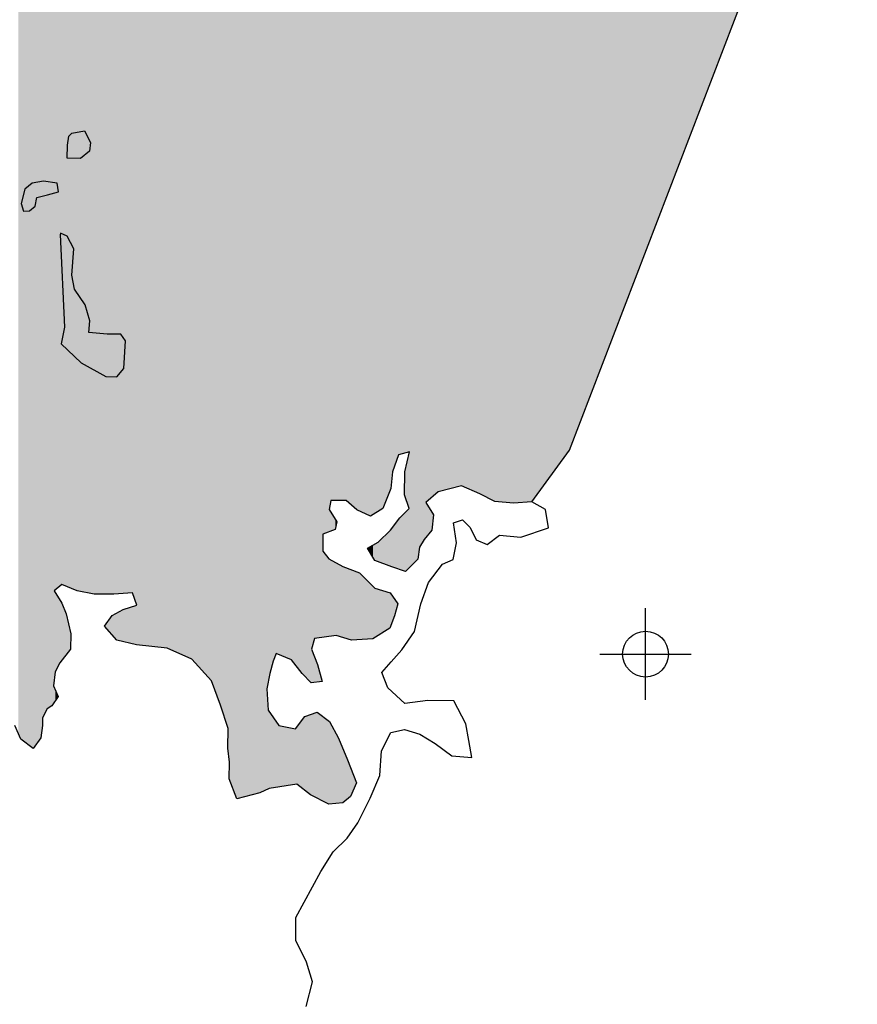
# Model space of a CAD drawing. Extents: x 136693 to 413893, y 707796 to 905796.
# Tile 9 of 70: x 201456 to 206029, y 773765 to 779140. Entities that reach past the tile are written whole.
import ezdxf

# ---------------------------------------------------------------- set-up
doc = ezdxf.new("R2010")
doc.units = 0
doc.header["$LTSCALE"] = 2000
doc.header["$PDMODE"] = 34
doc.header["$PDSIZE"] = 250
for name, color, linetype in [('1990WSHEDS', 3, 'CONTINUOUS'), ('COWFILL', 11, 'CONTINUOUS'), ('SEC', 2, 'CONTINUOUS'), ('WATER', 4, 'CONTINUOUS'), ('WSHEDS', 3, 'CONTINUOUS')]:
    doc.layers.add(name, color=color, linetype=linetype)

msp = doc.modelspace()

# ---------------------------------------------------------------- linework, layer by layer
at = {"layer": '1990WSHEDS', "color": 0}
msp.add_lwpolyline([(204251.6687323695, 776507.9372836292), (204458.0086824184, 776790.2974391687), (206019.1968548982, 780859.780535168)], dxfattribs=at)
at = {"layer": 'COWFILL', "color": 0}
for points in [[(202962.4799009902, 775616.3021211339), (202962.4799009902, 790285.9206274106), (202968.8682029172, 775607.9760688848), (202968.8682029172, 790292.0114775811)], [(202968.8682029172, 775607.9760688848), (202968.8682029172, 790292.0114775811), (202977.2198632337, 775597.0911168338), (202977.2198632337, 790299.9742683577)], [(202977.2198632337, 775597.0911168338), (202977.2198632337, 790299.9742683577), (202997.9535885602, 775570.0682737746), (202997.9535885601, 790280.4024724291)], [(202870.4937516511, 775674.0762320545), (202870.4937516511, 790198.217532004), (202939.8428272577, 775645.8056513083), (202939.8428272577, 790264.3375798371)], [(202939.8428272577, 775645.8056513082), (202939.8428272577, 790264.3375798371), (202962.4799009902, 775616.3021211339), (202962.4799009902, 790285.9206274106)], [(202997.9535885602, 775570.0682737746), (202997.9535885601, 790280.4024724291), (203013.1551986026, 775554.6651993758), (203013.1551986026, 790266.0527689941)], [(203013.1551986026, 775554.6651993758), (203013.1551986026, 790266.0527689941), (203043.8339875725, 775523.5798296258), (203043.8339875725, 790237.0932362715)], [(203043.8339875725, 775523.5798296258), (203043.8339875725, 790237.0932362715), (203047.8572932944, 775519.5032037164), (203047.8572932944, 790233.2953988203)], [(202839.3189386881, 775638.0946187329), (202839.3189386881, 790168.4942789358), (202856.3393033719, 775679.8463806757), (202856.339303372, 790184.7221423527)], [(202856.3393033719, 775679.8463806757), (202856.339303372, 790184.7221423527), (202870.4937516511, 775674.0762320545), (202870.4937516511, 790198.217532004)], [(203047.8572932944, 775519.5032037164), (203047.8572932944, 790233.2953988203), (203049.0697963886, 775519.6682815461), (203049.0697963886, 790232.1508450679)], [(203049.0697963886, 775703.6959575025), (203049.0697963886, 790232.1508450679), (203066.2003886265, 775762.1925152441), (203066.2003886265, 790215.9802606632)], [(203066.2003886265, 775762.1925152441), (203066.2003886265, 790215.9802606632), (203080.2997231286, 775764.1120876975), (203080.2997231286, 790202.6710606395)], [(203080.2997231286, 775764.1120876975), (203080.2997231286, 790202.6710606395), (203082.008250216, 775764.3446973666), (203082.008250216, 790201.058280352)], [(203082.008250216, 775764.3446973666), (203082.008250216, 790201.058280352), (203106.519192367, 775767.6817718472), (203106.519192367, 790177.9209449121)], [(202767.5999706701, 774918.5093096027), (202767.5999706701, 790100.114685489), (202804.8372991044, 774936.8225719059), (202804.8372991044, 790135.6181715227)], [(202804.8372991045, 775487.6119116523), (202804.8372991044, 790135.6181715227), (202812.4381041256, 775524.356492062), (202812.4381041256, 790142.8650682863)], [(202812.4381041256, 775524.356492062), (202812.4381041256, 790142.8650682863), (202817.9996993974, 775551.2429184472), (202817.9996993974, 790148.1677048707)], [(202817.9996993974, 775551.2429184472), (202817.9996993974, 790148.1677048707), (202822.1332326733, 775571.2256630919), (202822.1332326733, 790152.1087728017)], [(202822.1332326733, 775571.2256630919), (202822.1332326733, 790152.1087728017), (202839.3189386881, 775638.0946187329), (202839.3189386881, 790168.4942789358)], [(203106.519192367, 775767.6817718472), (203106.519192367, 790177.9209449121), (203111.203863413, 775768.3195725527), (203111.203863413, 790173.4988054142)], [(203111.203863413, 776239.1436266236), (203111.203863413, 790173.4988054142), (203111.8101149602, 776331.2400035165), (203111.8101149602, 790172.926528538)], [(203111.8101149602, 776331.2400035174), (203111.8101149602, 790172.926528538), (203143.9720797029, 776343.0598468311), (203143.9720797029, 790142.5669380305)], [(203143.9720797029, 776343.0598468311), (203143.9720797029, 790142.5669380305), (203144.4178861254, 776343.2236851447), (203144.4178861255, 790142.1461148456)], [(203144.4178861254, 776343.2236851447), (203144.4178861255, 790142.1461148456), (203146.1815269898, 776343.8718407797), (203146.1815269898, 790140.4813093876)], [(203146.1815269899, 776464.9779147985), (203146.1815269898, 790140.4813093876), (203146.9482236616, 776469.3984509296), (203146.9482236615, 790139.75757882)], [(203146.9482236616, 776469.3984509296), (203146.9482236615, 790139.75757882), (203154.8846075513, 776515.1571884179), (203154.8846075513, 790132.2659542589)], [(203154.8846075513, 776515.1571884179), (203154.8846075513, 790132.2659542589), (203178.9546394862, 776514.9987403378), (203178.9546394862, 790109.5448201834)], [(202641.7935470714, 774885.8464246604), (202641.7935470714, 789980.1660535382), (202767.5999706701, 774918.5093096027), (202767.5999706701, 790100.114685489)], [(203178.9546394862, 776514.9987403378), (203178.9546394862, 790109.5448201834), (203183.5241867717, 776514.9686599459), (203183.5241867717, 790105.231352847)], [(203183.5241867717, 776514.9686599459), (203183.5241867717, 790105.231352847), (203187.6026062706, 776514.9418125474), (203187.6026062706, 790101.3814902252)], [(203187.6026062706, 776514.9418125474), (203187.6026062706, 790101.3814902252), (203196.5763595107, 776514.8827401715), (203196.5763595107, 790092.910631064)], [(203196.5763595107, 776514.8827401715), (203196.5763595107, 790092.910631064), (203219.3787745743, 776514.7326365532), (203219.3787745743, 790071.3860759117)], [(203219.3787745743, 776514.7326365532), (203219.3787745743, 790071.3860759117), (203219.4938983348, 776514.7318787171), (203219.4938983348, 790071.2774037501)], [(203219.4938983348, 776514.7318787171), (203219.4938983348, 790071.2774037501), (203238.608586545, 776514.6060506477), (203238.608586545, 790053.2339132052)], [(203238.6085865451, 776514.6060506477), (203238.608586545, 790053.2339132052), (203246.0391540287, 776508.1516606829), (203246.0391540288, 790046.2197588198)], [(203246.0391540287, 776508.1516606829), (203246.0391540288, 790046.2197588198), (203261.4612191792, 776494.7556417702), (203261.4612191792, 790031.6619547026)], [(203261.4612191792, 776494.7556417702), (203261.4612191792, 790031.6619547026), (203267.0828244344, 776489.8725648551), (203267.0828244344, 790026.355387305)], [(203267.0828244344, 776489.8725648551), (203267.0828244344, 790026.355387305), (203295.4468347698, 776465.2348256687), (203295.4468347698, 789999.580911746)], [(202601.2542882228, 774993.3554041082), (202601.2542882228, 789941.5143813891), (202641.7935470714, 774885.8464246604), (202641.7935470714, 789980.1660535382)], [(203295.4468347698, 776465.2348256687), (203295.4468347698, 789999.580911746), (203296.8846891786, 776463.9858668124), (203296.8846891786, 789998.223635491)], [(203296.8846891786, 776463.9858668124), (203296.8846891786, 789998.223635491), (203311.3698201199, 776457.4335080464), (203311.3698201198, 789984.5502592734)], [(203311.3698201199, 776457.4335080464), (203311.3698201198, 789984.5502592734), (203354.1136300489, 776438.0983167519), (203354.1136300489, 789944.2018360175)], [(202553.059110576, 775397.1689480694), (202553.059110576, 789895.5632649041), (202593.3779143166, 775273.5049625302), (202593.3779143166, 789934.0047467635)], [(202593.3779143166, 775273.5049625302), (202593.3779143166, 789934.0047467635), (202594.0943934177, 775271.3074106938), (202594.0943934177, 789934.6878652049)], [(202594.0943934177, 775155.6068225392), (202594.0943934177, 789934.6878652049), (202600.6480366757, 775092.8636639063), (202600.6480366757, 789940.9363580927)], [(202600.6480366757, 775092.8636639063), (202600.6480366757, 789940.9363580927), (202601.2542882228, 775087.0595431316), (202601.2542882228, 789941.5143813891)], [(203354.1136300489, 776438.0983167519), (203354.1136300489, 789944.2018360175), (203372.015815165, 776430.0002512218), (203372.015815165, 789927.3028992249)], [(203372.015815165, 776430.0002512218), (203372.015815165, 789927.3028992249), (203384.3515088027, 776437.5975990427), (203384.3515088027, 789915.6585046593)], [(203384.3515088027, 776437.5975990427), (203384.3515088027, 789915.6585046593), (203394.5426613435, 776443.8741597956), (203394.5426613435, 789906.0384699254)], [(202503.706543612, 775531.4579971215), (202503.706543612, 789848.5086493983), (202553.059110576, 775397.1689480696), (202553.059110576, 789895.5632649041)], [(203394.5426613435, 776443.8741597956), (203394.5426613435, 789906.0384699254), (203395.5347093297, 776444.4851455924), (203395.5347093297, 789905.1020168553)], [(203395.5347093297, 776444.4851455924), (203395.5347093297, 789905.1020168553), (203412.9408704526, 776455.2053097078), (203412.9408704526, 789888.6713065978)], [(203412.9408704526, 776455.2053097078), (203412.9408704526, 789888.6713065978), (203439.270567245, 776471.4213305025), (203439.270567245, 789863.8171405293)], [(203439.270567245, 776471.4213305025), (203439.270567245, 789863.8171405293), (203476.833682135, 776567.1989003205), (203476.8336821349, 789828.3590833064)], [(202395.6369637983, 775649.3880468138), (202395.6369637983, 789745.470999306), (202503.706543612, 775531.4579971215), (202503.706543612, 789848.5086493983)], [(203476.833682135, 776567.1989003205), (203476.8336821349, 789828.3590833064), (203478.1012990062, 776570.4310407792), (203478.1012990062, 789827.1625043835)], [(203478.1012990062, 776570.4310407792), (203478.1012990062, 789827.1625043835), (203480.3609638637, 776576.1926824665), (203480.3609638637, 789825.0294723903)], [(203480.3609638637, 776576.1926824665), (203480.3609638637, 789825.0294723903), (203481.849035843, 776579.9869343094), (203481.849035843, 789823.624792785)], [(203481.8490358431, 776579.9869343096), (203481.849035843, 789823.624792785), (203487.4106311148, 776636.999545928), (203487.4106311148, 789818.3748723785)], [(203487.4106311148, 776636.999545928), (203487.4106311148, 789818.3748723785), (203490.8276852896, 776672.0281974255), (203490.8276852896, 789815.1493118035)], [(203490.8276852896, 776672.0281974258), (203490.8276852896, 789815.1493118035), (203502.3917860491, 776703.1892516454), (203502.3917860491, 789804.2332696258)], [(203502.3917860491, 776703.1892516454), (203502.3917860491, 789804.2332696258), (203519.577492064, 776749.4984916), (203519.577492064, 789788.0106600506)], [(203519.577492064, 776749.4984916), (203519.577492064, 789788.0106600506), (203524.9235284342, 776763.9041192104), (203524.9235284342, 789782.9642185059)], [(203524.9235284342, 776763.9041192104), (203524.9235284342, 789782.9642185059), (203531.0362614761, 776765.6071723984), (203531.0362614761, 789777.1940463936)], [(203531.0362614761, 776765.6071723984), (203531.0362614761, 789777.1940463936), (203556.9801618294, 776772.8353372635), (203556.9801618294, 789752.7040565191)], [(203556.9801618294, 776772.8353372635), (203556.9801618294, 789752.7040565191), (203557.8068684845, 776773.0656639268), (203557.8068684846, 789751.9236789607)], [(202262.0643938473, 775708.8766525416), (202262.0643938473, 789618.1178278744), (202395.6369637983, 775649.3880468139), (202395.6369637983, 789745.470999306)], [(203557.8068684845, 776773.0656639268), (203557.8068684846, 789751.9236789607), (203562.5968708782, 776774.4001944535), (203562.5968708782, 789747.4021109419)], [(203562.5968708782, 776774.4001944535), (203562.5968708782, 789747.4021109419), (203581.6013315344, 776779.6949794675), (203581.6013315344, 789729.4626707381)], [(203581.6013315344, 776779.6949794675), (203581.6013315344, 789729.4626707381), (203583.6405412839, 776780.2631185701), (203583.6405412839, 789727.5377394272)], [(203583.6405412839, 776148.0947399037), (203583.6405412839, 789727.5377394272), (203630.0169642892, 776193.8645829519), (203630.0169642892, 789683.7602767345)], [(203630.0169642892, 776193.8645829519), (203630.0169642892, 789683.7602767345), (203638.8302724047, 776260.7886523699), (203638.8302724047, 789675.4408712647)], [(203638.8302724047, 776260.7886523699), (203638.8302724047, 789675.4408712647), (203664.2230349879, 776302.4853005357), (203664.2230349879, 789651.4711330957)], [(203664.2230349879, 776302.4853005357), (203664.2230349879, 789651.4711330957), (203673.9181635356, 776313.9649519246), (203673.9181635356, 789642.3193248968)], [(202096.1596216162, 775726.5708945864), (202096.1596216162, 789459.937904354), (202262.0643938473, 775708.8766525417), (202262.0643938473, 789618.1178278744)], [(203673.9181635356, 776503.3677363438), (203673.9181635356, 789642.3193248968), (203706.4157071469, 776531.4275394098), (203706.4157071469, 789611.6429615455)], [(203706.4157071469, 776531.4275394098), (203706.4157071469, 789611.6429615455), (203715.3392428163, 776539.1325111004), (203715.3392428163, 789603.2195057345)], [(203715.3392428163, 776539.1325111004), (203715.3392428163, 789603.2195057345), (203741.2831431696, 776561.5336114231), (203741.2831431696, 789578.72951586)], [(203741.2831431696, 776561.5336114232), (203741.2831431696, 789578.72951586), (203867.0895667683, 776594.1964963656), (203867.0895667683, 789459.9733535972)], [(202020.6426991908, 776007.6506867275), (202020.6426991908, 789387.9371966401), (202071.4833381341, 776011.5505937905), (202071.4833381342, 789436.4105966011)], [(202071.4833381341, 776011.5505937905), (202071.4833381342, 789436.4105966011), (202094.7266634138, 775948.305169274), (202094.7266634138, 789458.5716674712)], [(202094.7266634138, 775948.305169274), (202094.7266634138, 789458.5716674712), (202096.1596216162, 775944.4060692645), (202096.1596216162, 789459.937904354)], [(203867.0895667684, 776594.1964963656), (203867.0895667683, 789459.9733535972), (203967.2827726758, 776551.6731415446), (203967.2827726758, 789365.3950301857)], [(201986.050832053, 776004.9971979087), (201986.050832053, 789354.9559940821), (202020.6426991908, 776007.6506867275), (202020.6426991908, 789387.9371966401)], [(201919.5676728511, 776004.1778627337), (201919.5676728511, 789291.5684200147), (201961.8154587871, 776003.8997542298), (201961.8154587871, 789331.8490669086)], [(201961.8154587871, 776003.8997542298), (201961.8154587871, 789331.8490669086), (201970.9594495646, 776003.8395612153), (201970.9594495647, 789340.5672956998)], [(201970.9594495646, 776003.8395612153), (201970.9594495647, 789340.5672956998), (201986.050832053, 776004.9971979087), (201986.050832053, 789354.9559940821)], [(203967.2827726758, 776551.6731415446), (203967.2827726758, 789365.3950301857), (204050.7311827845, 776509.2600142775), (204050.7311827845, 789286.6231149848)], [(201862.1182768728, 776004.5560403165), (201862.1182768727, 789236.7939795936), (201919.5676728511, 776004.1778627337), (201919.5676728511, 789291.5684200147)], [(204050.7311827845, 776509.2600142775), (204050.7311827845, 789286.6231149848), (204151.1448437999, 776500.2262510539), (204151.1448437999, 789191.8366908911)], [(201770.1321275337, 776021.9070876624), (201770.1321275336, 789149.090884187), (201862.1182768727, 776004.5560403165), (201862.1182768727, 789236.7939795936)], [(204151.1448438, 776500.226251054), (204151.1448437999, 789191.8366908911), (204204.6524591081, 776504.3307377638), (204204.6524591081, 789141.3276718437)], [(201710.6986355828, 776046.1355192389), (201710.6986355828, 789092.424731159), (201734.5482124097, 776036.4130913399), (201734.5482124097, 789115.1638253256)], [(201734.5482124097, 776036.4130913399), (201734.5482124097, 789115.1638253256), (201735.0993501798, 776036.18841661), (201735.0993501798, 789115.6893010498)], [(201735.0993501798, 776036.18841661), (201735.0993501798, 789115.6893010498), (201770.1321275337, 776021.9070876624), (201770.1321275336, 789149.090884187)], [(204204.6524591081, 776504.3307377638), (204204.6524591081, 789141.3276718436), (204251.6687323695, 776507.9372836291), (204251.6687323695, 789074.951756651)], [(201665.8605021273, 776039.5563691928), (201665.8605021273, 789049.6743483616), (201675.4454031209, 776047.1213555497), (201675.4454031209, 789058.8129577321)], [(201675.4454031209, 776047.1213555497), (201675.4454031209, 789058.8129577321), (201685.9672383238, 776055.4258273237), (201685.9672383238, 789068.8448758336)], [(201685.9672383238, 776055.4258273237), (201685.9672383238, 789068.8448758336), (201686.6286036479, 776055.9478170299), (201686.6286036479, 789069.4754467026)], [(201686.6286036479, 776055.9478170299), (201686.6286036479, 789069.4754467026), (201710.6986355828, 776046.1355192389), (201710.6986355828, 789092.424731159)], [(204251.6687323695, 776507.9372836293), (204251.6687323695, 789074.951756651), (204458.0086824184, 776790.2974391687), (204458.0086824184, 788783.6482977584)], [(201606.8128066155, 775378.2796111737), (201606.8128066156, 788993.3760283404), (201632.0402278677, 775394.8590656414), (201632.0402278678, 789017.4288118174)], [(201632.0402278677, 775394.8590656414), (201632.0402278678, 789017.4288118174), (201641.1291048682, 775408.299834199), (201641.1291048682, 789026.0944930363)], [(201641.1291048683, 775503.6451245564), (201641.1291048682, 789026.0944930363), (201644.546159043, 775532.6572882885), (201644.546159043, 789029.3524425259)], [(201644.546159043, 776022.7337943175), (201644.546159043, 789029.3524425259), (201649.9975267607, 776027.0363450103), (201649.9975267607, 789034.5499839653)], [(201649.9975267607, 776027.0363450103), (201649.9975267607, 789034.5499839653), (201665.8605021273, 776039.5563691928), (201665.8605021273, 789049.6743483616)], [(201530.0282673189, 775161.0932897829), (201530.0282673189, 788920.166726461), (201572.2760532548, 775219.4245061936), (201572.2760532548, 788960.4473733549)], [(201572.2760532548, 775219.4245061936), (201572.2760532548, 788960.4473733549), (201581.0893613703, 775286.3485756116), (201581.0893613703, 788968.8503167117)], [(201581.0893613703, 775286.3485756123), (201581.0893613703, 788968.8503167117), (201581.3649302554, 775328.2105651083), (201581.3649302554, 788969.1130545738)], [(201581.3649302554, 775328.210565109), (201581.3649302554, 788969.1130545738), (201606.8128066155, 775378.2796111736), (201606.8128066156, 788993.3760283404)], [(201463.3797667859, 775211.7685873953), (201463.3797667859, 788856.6215096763), (201530.0282673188, 775161.0932897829), (201530.0282673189, 788920.166726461)], [(201449.2253185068, 775244.1894668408), (201449.2253185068, 788843.126120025), (201463.3797667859, 775211.7685873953), (201463.3797667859, 788856.6215096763)], [(204458.0086824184, 776790.2974391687), (204458.0086824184, 788783.6482977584), (204877.2784663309, 777883.1902296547), (204877.2784663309, 788191.7380145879)], [(204877.2784663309, 777883.1902296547), (204877.2784663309, 788191.7380145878), (205391.6395306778, 779223.953433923), (205391.6395306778, 787202.5821216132)], [(203562.5968708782, 776528.7740063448), (203562.5968708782, 776691.7376350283), (203581.6013315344, 776470.4843962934), (203581.6013315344, 776771.6846707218)], [(203581.6013315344, 776146.0822019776), (203581.6013315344, 776771.6846707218), (203583.6405412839, 776148.0947399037), (203583.6405412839, 776780.2631185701)], [(203557.8068684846, 776543.4656819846), (203557.8068684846, 776671.5872872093), (203562.5968708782, 776528.7740063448), (203562.5968708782, 776691.7376350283)], [(203556.9801618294, 776546.0013187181), (203556.9801618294, 776546.0013187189), (203557.8068684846, 776543.4656819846), (203557.8068684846, 776671.5872872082)], [(203673.9181635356, 776313.9649519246), (203673.9181635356, 776503.3677363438), (203706.4157071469, 776352.4441190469), (203706.4157071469, 776450.601988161)], [(203146.1815269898, 776343.8718407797), (203146.1815269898, 776464.9779147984), (203146.9482236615, 776344.1536094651), (203146.9482236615, 776463.7330415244)], [(203146.9482236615, 776344.1536094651), (203146.9482236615, 776463.7330415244), (203154.8846075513, 776347.0703098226), (203154.8846075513, 776450.8468603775)], [(203154.8846075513, 776347.0703098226), (203154.8846075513, 776450.8468603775), (203178.9546394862, 776355.9162869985), (203178.9546394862, 776411.7647297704)], [(203531.0362614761, 776138.0778618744), (203531.0362614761, 776420.5806915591), (203556.9801618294, 776129.2397184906), (203556.9801618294, 776446.1852589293)], [(203556.9801618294, 776129.2397184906), (203556.9801618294, 776446.1852589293), (203557.8068684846, 776128.9580895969), (203557.8068684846, 776447.0011526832)], [(203557.8068684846, 776128.9580895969), (203557.8068684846, 776447.0011526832), (203562.5968708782, 776127.326309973), (203562.5968708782, 776451.7285042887)], [(203562.5968708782, 776127.326309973), (203562.5968708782, 776451.7285042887), (203581.6013315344, 776146.0822019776), (203581.6013315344, 776470.4843962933)], [(203706.4157071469, 776352.444119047), (203706.4157071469, 776450.601988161), (203715.3392428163, 776436.1129842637)], [(203178.9546394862, 776355.9162869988), (203178.9546394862, 776411.7647297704), (203183.5241867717, 776378.0068546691), (203183.5241867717, 776404.3452280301)], [(203183.5241867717, 776378.0068546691), (203183.5241867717, 776404.3452280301), (203187.6026062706, 776397.7231627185), (203187.6026062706, 776397.7231627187)], [(203490.8276852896, 776151.7754615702), (203490.8276852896, 776367.6980951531), (203502.3917860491, 776147.8359929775), (203502.3917860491, 776382.9072801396)], [(203502.3917860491, 776147.8359929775), (203502.3917860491, 776382.9072801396), (203519.577492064, 776141.9814479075), (203519.577492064, 776405.5100390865)], [(203519.577492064, 776141.9814479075), (203519.577492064, 776405.5100390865), (203524.9235284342, 776140.1602477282), (203524.9235284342, 776412.5411829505)], [(203524.9235284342, 776140.1602477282), (203524.9235284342, 776412.5411829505), (203531.0362614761, 776138.0778618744), (203531.0362614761, 776420.5806915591)], [(203439.270567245, 776170.8046661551), (203439.270567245, 776313.3792358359), (203476.8336821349, 776156.8647127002), (203476.8336821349, 776350.4510443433)], [(203476.8336821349, 776156.8647127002), (203476.8336821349, 776350.4510443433), (203478.1012990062, 776156.3942905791), (203478.1012990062, 776351.7020814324)], [(203478.1012990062, 776156.3942905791), (203478.1012990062, 776351.7020814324), (203480.3609638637, 776155.5557120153), (203480.3609638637, 776353.9321910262)], [(203480.3609638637, 776155.5557120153), (203480.3609638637, 776353.9321910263), (203481.849035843, 776155.0034773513), (203481.849035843, 776355.8893135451)], [(203481.849035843, 776155.0034773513), (203481.849035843, 776355.8893135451), (203487.4106311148, 776152.9395276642), (203487.4106311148, 776363.2039619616)], [(203487.4106311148, 776152.9395276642), (203487.4106311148, 776363.2039619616), (203490.8276852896, 776151.7754615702), (203490.8276852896, 776367.6980951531)], [(203354.1136300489, 776254.2901228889), (203354.1136300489, 776254.290122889), (203372.015815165, 776225.2226277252), (203372.015815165, 776264.3642019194)], [(203372.015815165, 776225.2226277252), (203372.015815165, 776264.3642019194), (203384.3515088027, 776205.1933568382), (203384.3515088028, 776271.3058546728)], [(203384.3515088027, 776205.1933568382), (203384.3515088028, 776271.3058546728), (203394.5426613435, 776188.6461434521), (203394.5426613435, 776277.0407119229)], [(203394.5426613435, 776188.6461434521), (203394.5426613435, 776277.0407119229), (203395.5347093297, 776187.0353708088), (203395.5347093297, 776277.598966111)], [(203395.5347093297, 776187.0353708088), (203395.5347093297, 776277.598966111), (203412.9408704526, 776180.5758139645), (203412.9408704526, 776287.3939180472)], [(203412.9408704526, 776180.5758139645), (203412.9408704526, 776287.3939180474), (203439.270567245, 776170.8046661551), (203439.270567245, 776313.3792358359)], [(203111.203863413, 775768.3195725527), (203111.203863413, 776239.1436266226), (203111.8101149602, 775768.4021114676), (203111.8101149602, 776238.3755008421)], [(203111.8101149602, 775768.4021114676), (203111.8101149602, 776238.3755008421), (203143.9720797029, 775772.7808444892), (203143.9720797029, 776197.6260224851)], [(203143.9720797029, 775772.7808444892), (203143.9720797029, 776197.6260224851), (203144.4178861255, 775772.8415393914), (203144.4178861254, 776197.0611820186)], [(203144.4178861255, 775772.8415393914), (203144.4178861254, 776197.0611820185), (203146.1815269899, 775773.0816525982), (203146.1815269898, 776196.06613285)], [(203146.1815269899, 775773.0816525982), (203146.1815269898, 776196.06613285), (203146.9482236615, 775773.1860355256), (203146.9482236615, 776195.6335612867)], [(203146.9482236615, 775773.1860355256), (203146.9482236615, 776195.6335612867), (203154.8846075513, 775774.2665449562), (203154.8846075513, 776191.1558400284)], [(203154.8846075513, 775774.2665449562), (203154.8846075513, 776191.1558400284), (203178.9546394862, 775777.5435911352), (203178.9546394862, 776177.5754871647)], [(203178.9546394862, 775777.5435911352), (203178.9546394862, 776177.5754871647), (203183.5241867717, 775778.1657181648), (203183.5241867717, 776174.9973408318)], [(203183.5241867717, 775778.1657181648), (203183.5241867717, 776174.9973408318), (203187.6026062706, 775776.9128707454), (203187.6026062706, 776172.6962896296)], [(203187.6026062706, 775776.9128707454), (203187.6026062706, 776172.6962896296), (203196.5763595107, 775774.1562284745), (203196.5763595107, 776167.6332828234)], [(203196.5763595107, 775774.1562284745), (203196.5763595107, 776167.6332828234), (203219.3787745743, 775767.1515672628), (203219.3787745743, 776154.7681215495)], [(203219.3787745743, 775767.1515672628), (203219.3787745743, 776154.7681215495), (203219.4938983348, 775767.1162024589), (203219.4938983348, 776154.7031685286)], [(203219.4938983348, 775767.1162024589), (203219.4938983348, 776154.7031685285), (203238.608586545, 775761.24437201), (203238.608586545, 776147.6095644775)], [(203238.608586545, 775761.24437201), (203238.608586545, 776147.6095644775), (203246.0391540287, 775758.961780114), (203246.0391540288, 776144.8520251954)], [(203246.0391540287, 775758.961780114), (203246.0391540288, 776144.8520251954), (203261.4612191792, 775754.2242844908), (203261.4612191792, 776139.1287812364)], [(203261.4612191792, 775754.2242844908), (203261.4612191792, 776139.1287812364), (203267.0828244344, 775752.4973866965), (203267.0828244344, 776137.0425613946)], [(203267.0828244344, 775752.4973866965), (203267.0828244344, 776137.0425613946), (203295.4468347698, 775754.3358085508), (203295.4468347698, 776126.5164645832)], [(203295.4468347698, 775754.3358085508), (203295.4468347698, 776126.5164645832), (203296.8846891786, 775754.4290035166), (203296.8846891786, 776125.982866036)], [(203296.8846891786, 775754.4290035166), (203296.8846891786, 776125.982866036), (203311.3698201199, 775755.3678616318), (203311.3698201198, 776120.6073253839)], [(203311.3698201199, 775755.3678616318), (203311.3698201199, 776120.6073253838), (203354.1136300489, 775758.1383145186), (203354.1136300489, 776077.2970390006)], [(203354.1136300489, 775758.1383145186), (203354.1136300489, 776077.2970390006), (203372.015815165, 775759.2986500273), (203372.015815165, 776059.1575992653)], [(203372.015815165, 775759.2986500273), (203372.015815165, 776059.1575992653), (203384.3515088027, 775760.0981917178), (203384.3515088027, 776046.6584227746)], [(201644.546159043, 775532.6572882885), (201644.546159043, 776022.7337943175), (201649.9975267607, 775578.9415918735), (201649.9975267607, 776013.882494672)], [(201649.9975267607, 775578.9415918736), (201649.9975267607, 776013.882494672), (201665.8605021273, 775610.1522136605), (201665.8605021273, 775988.1260321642)], [(203384.3515088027, 775760.0981917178), (203384.3515088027, 776046.6584227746), (203394.5426613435, 775766.4896103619), (203394.5426613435, 776036.3322086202)], [(203394.5426613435, 775766.4896103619), (203394.5426613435, 776036.3322086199), (203395.5347093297, 775767.11177689), (203395.5347093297, 776036.0274619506)], [(203395.5347093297, 775767.11177689), (203395.5347093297, 776036.0274619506), (203412.9408704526, 775778.0281145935), (203412.9408704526, 776030.6804729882)], [(203412.9408704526, 775778.0281145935), (203412.9408704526, 776030.6804729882), (203439.270567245, 775794.540880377), (203439.270567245, 776022.5922680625)], [(203439.270567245, 775794.540880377), (203439.270567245, 776022.5922680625), (203476.833682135, 775818.0987254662), (203476.833682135, 776011.0532756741)], [(203476.833682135, 775818.0987254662), (203476.833682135, 776011.0532756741), (203478.1012990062, 775821.4125218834), (203478.1012990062, 776010.6638771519)], [(203478.1012990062, 775821.4125218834), (203478.1012990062, 776010.6638771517), (203480.3609638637, 775827.3197241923), (203480.3609638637, 776007.4559070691)], [(203480.3609638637, 775827.3197241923), (203480.3609638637, 776007.4559070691), (203481.849035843, 775831.2098330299), (203481.849035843, 776005.343341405)], [(203481.849035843, 775831.2098330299), (203481.849035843, 776005.343341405), (203487.4106311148, 775845.7489220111), (203487.4106311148, 775997.447731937)], [(203487.4106311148, 775845.7489220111), (203487.4106311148, 775997.447731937), (203490.8276852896, 775854.6817645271), (203490.8276852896, 775992.5966552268)], [(201665.8605021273, 775610.1522136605), (201665.8605021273, 775988.1260321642), (201675.4454031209, 775629.0106379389), (201675.4454031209, 775972.5631798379)], [(201675.4454031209, 775629.0106379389), (201675.4454031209, 775972.5631798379), (201685.9672383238, 775642.3564947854), (201685.9672383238, 775955.4790422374)], [(201685.9672383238, 775642.3564947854), (201685.9672383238, 775955.4790422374), (201686.6286036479, 775643.1953681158), (201686.6286036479, 775953.9073620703)], [(201686.6286036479, 775643.1953681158), (201686.6286036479, 775953.9073620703), (201710.6986355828, 775673.7257075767), (201710.6986355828, 775896.7069156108)], [(202071.4833381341, 775732.2489676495), (202071.4833381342, 775936.3607339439), (202094.7266634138, 775726.7237238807), (202094.7266634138, 775943.9388745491)], [(202094.7266634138, 775726.7237238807), (202094.7266634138, 775943.9388745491), (202096.1596216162, 775726.5708945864), (202096.1596216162, 775944.4060692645)], [(203490.8276852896, 775854.6817645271), (203490.8276852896, 775992.5966552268), (203502.3917860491, 775884.9125673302), (203502.3917860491, 775976.179490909)], [(203502.3917860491, 775884.9125673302), (203502.3917860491, 775976.179490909), (203519.577492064, 775951.781522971), (203519.577492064, 775951.7815229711)], [(201710.6986355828, 775673.7257075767), (201710.6986355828, 775896.7069156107), (201734.5482124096, 775703.9764225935), (201734.5482124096, 775790.1625264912)], [(201919.5676728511, 775828.3498879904), (201919.5676728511, 775828.3498879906), (201961.8154587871, 775780.1863382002), (201961.8154587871, 775886.681104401)], [(201961.8154587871, 775780.1863382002), (201961.8154587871, 775886.681104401), (201970.9594495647, 775769.7619562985), (201970.9594495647, 775891.8266933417)], [(201970.9594495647, 775769.7619562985), (201970.9594495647, 775891.8266933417), (201986.050832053, 775752.5573966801), (201986.050832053, 775900.3190521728)], [(201986.050832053, 775752.55739668), (201986.050832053, 775900.3190521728), (202020.6426991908, 775744.3344554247), (202020.6426991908, 775919.7848995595)], [(202020.6426991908, 775744.3344554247), (202020.6426991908, 775919.7848995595), (202071.4833381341, 775732.2489676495), (202071.4833381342, 775936.3607339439)], [(201734.5482124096, 775703.9764225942), (201734.5482124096, 775790.1625264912), (201735.0993501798, 775787.7004015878), (201735.0993501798, 775787.7004015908)], [(203049.0697963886, 775519.6682815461), (203049.0697963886, 775703.6959575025), (203066.2003886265, 775522.0005485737), (203066.2003886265, 775660.0382351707)], [(203066.2003886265, 775522.0005485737), (203066.2003886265, 775660.0382351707), (203080.2997231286, 775523.920121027), (203080.2997231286, 775624.1057453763)], [(203080.2997231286, 775523.920121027), (203080.2997231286, 775624.1057453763), (203082.008250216, 775524.1527306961), (203082.008250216, 775619.7515234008)], [(203082.008250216, 775524.1527306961), (203082.008250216, 775619.7515234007), (203106.519192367, 775527.4898051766)], [(201641.1291048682, 775408.299834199), (201641.1291048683, 775503.6451245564), (201644.546159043, 775413.3530255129), (201644.546159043, 775495.5247770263)], [(201644.546159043, 775413.3530255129), (201644.546159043, 775495.5247770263), (201649.9975267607, 775421.4145904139), (201649.9975267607, 775482.5700510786)], [(201649.9975267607, 775421.4145904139), (201649.9975267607, 775482.5700510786), (201665.8605021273, 775444.8729979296), (201665.8605021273, 775444.8729979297)], [(202804.8372991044, 774936.8225719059), (202804.8372991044, 775487.6119116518), (202812.4381041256, 774940.5606364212), (202812.4381041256, 775370.3432272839)], [(202812.4381041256, 774940.5606364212), (202812.4381041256, 775370.3432272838), (202817.9996993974, 774943.2958206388), (202817.9996993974, 775362.2857074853)], [(202817.9996993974, 774943.2958206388), (202817.9996993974, 775362.2857074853), (202822.1332326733, 774943.9568074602), (202822.1332326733, 775356.2971332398)], [(202822.1332326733, 774943.9568074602), (202822.1332326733, 775356.2971332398), (202839.3189386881, 774946.7049467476), (202839.3189386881, 775331.3988514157)], [(203043.8339875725, 774908.3181570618), (203043.8339875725, 775346.8056664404), (203047.8572932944, 774906.2732891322), (203047.8572932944, 775348.2842714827)], [(203047.8572932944, 774906.2732891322), (203047.8572932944, 775348.2842714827), (203049.0697963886, 774905.6570275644), (203049.0697963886, 775348.7298784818)], [(203049.0697963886, 774905.6570275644), (203049.0697963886, 775348.7298784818), (203066.2003886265, 774896.9503069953), (203066.2003886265, 775355.0255422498)], [(203066.2003886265, 774896.9503069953), (203066.2003886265, 775355.0255422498), (203080.2997231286, 774889.784240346), (203080.2997231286, 775360.2071885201)], [(203080.2997231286, 774889.784240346), (203080.2997231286, 775360.2071885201), (203082.008250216, 774888.9158717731), (203082.008250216, 775358.9081327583)], [(203082.008250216, 774888.9158717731), (203082.008250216, 775358.9081327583), (203106.519192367, 774876.4580465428), (203106.519192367, 775340.2715651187)], [(202839.3189386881, 774946.7049467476), (202839.3189386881, 775331.3988514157), (202856.3393033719, 774949.4266465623), (202856.339303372, 775306.7401125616)], [(202856.3393033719, 774949.4266465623), (202856.339303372, 775306.7401125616), (202870.4937516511, 774951.6900621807), (202870.4937516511, 775286.2334518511)], [(202977.2198632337, 774960.8365413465), (202977.2198632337, 775288.2685043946), (202997.9535885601, 774944.4901318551), (202997.9535885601, 775315.5376427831)], [(202997.9535885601, 774944.4901318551), (202997.9535885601, 775315.5376427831), (203013.1551986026, 774932.5052261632), (203013.1551986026, 775335.5309050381)], [(203013.1551986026, 774932.5052261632), (203013.1551986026, 775335.5309050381), (203043.8339875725, 774908.3181570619), (203043.8339875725, 775346.8056664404)], [(203106.519192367, 774876.4580465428), (203106.519192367, 775340.2715651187), (203111.203863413, 774874.0770359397), (203111.203863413, 775336.7096380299)], [(203111.203863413, 774874.0770359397), (203111.203863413, 775336.7096380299), (203111.8101149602, 774873.7689051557), (203111.8101149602, 775336.2486827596)], [(203111.8101149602, 774873.7689051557), (203111.8101149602, 775336.2486827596), (203143.9720797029, 774857.4224043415), (203143.9720797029, 775311.7947622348)], [(203143.9720797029, 774857.4224043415), (203143.9720797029, 775311.7947622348), (203144.4178861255, 774857.4689696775), (203144.4178861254, 775311.4557992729)], [(203144.4178861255, 774857.4689696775), (203144.4178861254, 775311.4557992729), (203146.1815269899, 774857.6531853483), (203146.1815269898, 775310.1148384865)], [(203146.1815269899, 774857.6531853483), (203146.1815269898, 775310.1148384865), (203146.9482236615, 774857.7332682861), (203146.9482236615, 775309.5318909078)], [(203146.9482236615, 774857.7332682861), (203146.9482236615, 775309.5318909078), (203154.8846075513, 774858.5622388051), (203154.8846075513, 775294.751230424)], [(203154.8846075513, 774858.5622388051), (203154.8846075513, 775294.751230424), (203178.9546394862, 774861.0763998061), (203178.9546394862, 775249.9233875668)], [(202593.3779143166, 775162.4662380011), (202593.3779143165, 775162.4662380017), (202594.0943934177, 775155.6068225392), (202594.0943934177, 775271.3074106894)], [(202870.4937516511, 774951.6900621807), (202870.4937516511, 775286.2334518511), (202939.8428272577, 774962.7795640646), (202939.8428272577, 775273.1523618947)], [(202939.8428272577, 774962.7795640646), (202939.8428272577, 775273.1523618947), (202962.4799009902, 774966.3994230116), (202962.4799009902, 775268.8824045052)], [(202962.4799009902, 774966.3994230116), (202962.4799009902, 775268.8824045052), (202968.8682029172, 774967.4209663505), (202968.8682029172, 775277.2843432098)], [(202968.8682029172, 774967.4209663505), (202968.8682029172, 775277.2843432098), (202977.2198632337, 774960.8365413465), (202977.2198632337, 775288.2685043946)], [(203178.9546394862, 774861.0763998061), (203178.9546394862, 775249.9233875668), (203183.5241867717, 774861.5536977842), (203183.5241867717, 775241.4130977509)], [(203183.5241867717, 774861.5536977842), (203183.5241867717, 775241.4130977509), (203187.6026062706, 774861.9796965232), (203187.6026062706, 775233.8174805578)], [(203187.6026062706, 774861.9796965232), (203187.6026062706, 775233.8174805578), (203196.5763595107, 774862.9170222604), (203196.5763595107, 775217.1048313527)], [(203196.5763595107, 774862.9170222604), (203196.5763595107, 775217.1048313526), (203219.3787745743, 774865.2987782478), (203219.3787745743, 775162.91677188)], [(203219.3787745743, 774865.2987782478), (203219.3787745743, 775162.91677188), (203219.4938983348, 774865.3896409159), (203219.4938983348, 775162.6431897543)], [(203219.4938983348, 774865.3896409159), (203219.4938983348, 775162.6431897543), (203238.6085865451, 774880.4761144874), (203238.6085865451, 775117.2187091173)], [(202600.6480366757, 774994.9631662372), (202600.6480366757, 774994.9631662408), (202601.2542882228, 774993.3554041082), (202601.2542882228, 775087.0595431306)], [(203238.6085865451, 774880.4761144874), (203238.6085865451, 775117.2187091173), (203246.0391540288, 774886.3407699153), (203246.0391540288, 775099.5605780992)], [(203246.0391540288, 774886.3407699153), (203246.0391540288, 775099.5605780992), (203261.4612191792, 774898.5128009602), (203261.4612191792, 775060.2570777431)], [(203261.4612191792, 774898.5128009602), (203261.4612191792, 775060.2570777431), (203267.0828244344, 774910.9403390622), (203267.0828244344, 775045.9302828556)], [(203267.0828244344, 774910.9403390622), (203267.0828244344, 775045.9302828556), (203295.4468347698, 774973.6439269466)]]:
    msp.add_solid(points, dxfattribs=at)
at = {"layer": 'SEC', "color": 0}
msp.add_point((204872.5629482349, 775676.3828290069), dxfattribs=at)
at = {"layer": 'WATER', "color": 0}
for points in [[(201740.7473432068, 778519.7297527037), (201810.6499583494, 778532.5884488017), (201843.1785931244, 778469.1675986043), (201836.46469621, 778421.1629036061), (201788.3027505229, 778382.0326938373), (201716.2694995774, 778384.4628547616), (201716.5091196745, 778454.3205411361), (201725.4135574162, 778504.5008007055)], [(201661.2214300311, 778247.117737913), (201587.0350788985, 778258.2875977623), (201523.6891099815, 778247.5894899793), (201484.2818394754, 778214.978485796), (201464.3647925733, 778136.4559817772), (201477.3208343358, 778094.9330517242), (201510.0741129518, 778097.0037825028), (201540.719220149, 778120.9125284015), (201549.6161697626, 778168.9097352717), (201608.6110095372, 778183.9889247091), (201667.6058493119, 778199.0681141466)], [(201677.727371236, 777967.6270873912), (201700.0037052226, 777461.0764917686), (201682.2247822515, 777369.4481834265), (201791.0254751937, 777266.4703001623), (201926.1201461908, 777191.7822444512), (201987.2381336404, 777189.389524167), (202024.5072802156, 777235.1063326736), (202033.7561718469, 777385.7070164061), (202007.6868376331, 777422.908769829), (201933.4630458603, 777423.1633661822), (201833.0725742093, 777432.2400308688), (201839.83888802, 777495.5260947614), (201813.941780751, 777582.9380602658), (201755.2913948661, 777668.2792949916), (201740.272110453, 777744.7385563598), (201751.6815903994, 777888.7825938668), (201714.8093146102, 777958.7675784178), (201679.9328883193, 777974.1687573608)]]:
    msp.add_lwpolyline(points, close=True, dxfattribs=at)
msp.add_lwpolyline([(203019.483490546, 773753.0374745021), (203053.8549025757, 773886.7753857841), (203021.0817900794, 773995.837013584), (202963.2465976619, 774113.4363806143), (202964.0733043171, 774239.022349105), (203099.6850840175, 774489.3124656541), (203167.3807463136, 774597.7127281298), (203243.2283514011, 774672.5682852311), (203302.3862744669, 774755.9064677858), (203370.2472780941, 774889.4239239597), (203421.3083721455, 775014.6792097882), (203430.5625904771, 775148.5824624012), (203481.4583431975, 775248.7205545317), (203556.9201518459, 775264.9693263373), (203640.4787895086, 775239.3009948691), (203723.8720858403, 775188.5154697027), (203815.5275525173, 775120.9300349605), (203924.3136114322, 775111.84115796), (203908.1750671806, 775204.0477624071), (203892.0365229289, 775296.2543668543), (203825.8840463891, 775422.2812455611), (203683.5532820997, 775423.2181797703), (203557.8570860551, 775407.3000906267), (203466.3118469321, 775491.6303211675), (203433.3733931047, 775575.5747552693), (203483.99357694, 775633.8508579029), (203543.0412724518, 775700.4442446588), (203610.6818209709, 775800.4721092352), (203645.1634605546, 775950.954816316), (203687.7970429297, 776067.8928180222), (203763.8099893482, 776167.8655688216), (203822.5821159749, 776192.5969660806), (203839.9331633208, 776284.5831154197), (203823.9048466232, 776393.5345156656), (203874.2494615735, 776409.9486288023), (203915.8358821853, 776367.8110704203), (203948.8845635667, 776300.6114321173), (204007.3260075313, 776275.1084419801), (204074.6358733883, 776324.9019191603), (204191.7943302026, 776315.7579283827), (204342.8281750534, 776365.0002677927), (204326.7447445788, 776465.5792701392), (204251.6687323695, 776507.9372836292), (204151.1448438, 776500.226251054), (204050.7311827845, 776509.2600142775), (203967.2827726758, 776551.6731415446), (203867.0895667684, 776594.1964963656), (203741.2831431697, 776561.5336114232), (203673.9181635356, 776503.3677363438), (203715.3392428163, 776436.1129842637), (203706.4157071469, 776352.4441190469), (203664.2230349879, 776302.4853005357), (203638.8302724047, 776260.7886523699), (203630.0169642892, 776193.8645829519), (203562.5968708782, 776127.326309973), (203487.4106311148, 776152.9395276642), (203395.5347093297, 776187.0353708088), (203354.1136300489, 776254.2901228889), (203412.9408704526, 776287.3939180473), (203480.3609638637, 776353.9321910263), (203531.0362614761, 776420.5806915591), (203581.6013315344, 776470.4843962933), (203556.9801618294, 776546.0013187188), (203557.8068684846, 776671.5872872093), (203583.6405412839, 776780.2631185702), (203524.9235284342, 776763.9041192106), (203490.8276852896, 776672.0281974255), (203481.849035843, 776579.9869343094), (203439.270567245, 776471.4213305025), (203372.015815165, 776430.0002512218), (203296.8846891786, 776463.9858668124), (203238.6085865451, 776514.6060506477), (203154.8846075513, 776515.1571884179), (203146.1815269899, 776464.9779147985), (203187.6026062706, 776397.7231627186), (203178.9546394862, 776355.9162869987), (203111.8101149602, 776331.2400035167), (203111.203863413, 776239.1436266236), (203144.4178861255, 776197.0611820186), (203219.4938983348, 776154.7031685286), (203311.3698201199, 776120.6073253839), (203394.5426613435, 776036.33220862), (203478.1012990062, 776010.6638771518), (203519.577492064, 775951.7815229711), (203502.3917860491, 775884.9125673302), (203476.833682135, 775818.0987254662), (203384.3515088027, 775760.0981917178), (203267.0828244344, 775752.4973866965), (203183.5241867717, 775778.1657181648), (203066.2003886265, 775762.1925152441), (203049.0697963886, 775703.6959575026), (203082.008250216, 775619.7515234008), (203106.519192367, 775527.4898051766), (203047.8572932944, 775519.5032037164), (202997.9535885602, 775570.0682737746), (202939.8428272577, 775645.8056513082), (202856.339303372, 775679.8463806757), (202839.3189386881, 775638.0946187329), (202822.1332326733, 775571.2256630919), (202804.8372991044, 775487.6119116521), (202812.4381041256, 775370.3432272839), (202870.4937516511, 775286.2334518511), (202962.4799009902, 775268.8824045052), (203013.1551986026, 775335.5309050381), (203080.2997231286, 775360.2071885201), (203146.9482236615, 775309.5318909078), (203196.5763595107, 775217.1048313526), (203246.0391540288, 775099.5605780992), (203295.4468347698, 774973.6439269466), (203261.4612191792, 774898.5128009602), (203219.3787745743, 774865.2987782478), (203143.9720797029, 774857.4224043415), (203043.8339875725, 774908.3181570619), (202968.8682029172, 774967.4209663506), (202817.9996993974, 774943.2958206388), (202767.5999706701, 774918.5093096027), (202641.7935470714, 774885.8464246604), (202600.6480366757, 774994.9631662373), (202601.2542882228, 775087.0595431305), (202593.3779143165, 775162.4662380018), (202594.0943934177, 775271.3074106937), (202553.059110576, 775397.1689480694), (202503.706543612, 775531.4579971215), (202395.6369637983, 775649.3880468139), (202262.0643938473, 775708.8766525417), (202094.7266634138, 775726.7237238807), (201986.050832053, 775752.55739668), (201919.5676728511, 775828.3498879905), (201961.8154587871, 775886.681104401), (202020.6426991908, 775919.7848995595), (202096.1596216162, 775944.4060692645), (202071.4833381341, 776011.5505937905), (201970.9594495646, 776003.8395612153), (201862.1182768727, 776004.5560403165), (201770.1321275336, 776021.9070876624), (201686.6286036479, 776055.9478170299), (201644.546159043, 776022.7337943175), (201685.9672383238, 775955.4790422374), (201710.6986355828, 775896.7069156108), (201735.0993501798, 775787.7004015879), (201734.5482124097, 775703.9764225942), (201675.4454031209, 775629.0106379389), (201649.9975267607, 775578.9415918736), (201641.1291048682, 775503.6451245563), (201665.8605021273, 775444.8729979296), (201632.0402278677, 775394.8590656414), (201606.8128066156, 775378.2796111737), (201581.3649302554, 775328.2105651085), (201581.0893613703, 775286.3485756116), (201572.2760532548, 775219.4245061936), (201530.0282673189, 775161.093289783), (201463.3797667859, 775211.7685873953), (201430.3861991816, 775287.3406235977)], dxfattribs=at)
at = {"layer": 'WSHEDS', "color": 0}
msp.add_lwpolyline([(204458.008682, 776790.297439), (206019.196855, 780859.780535), (207652.854642, 776790.297439), (208333.723453, 775899.976263), (209433.588455, 775114.398755), (211371.44584, 774328.821246), (213780.67394, 773647.987406), (214461.542751, 773909.846575)], dxfattribs=at)

doc.saveas('drawing.dxf')
